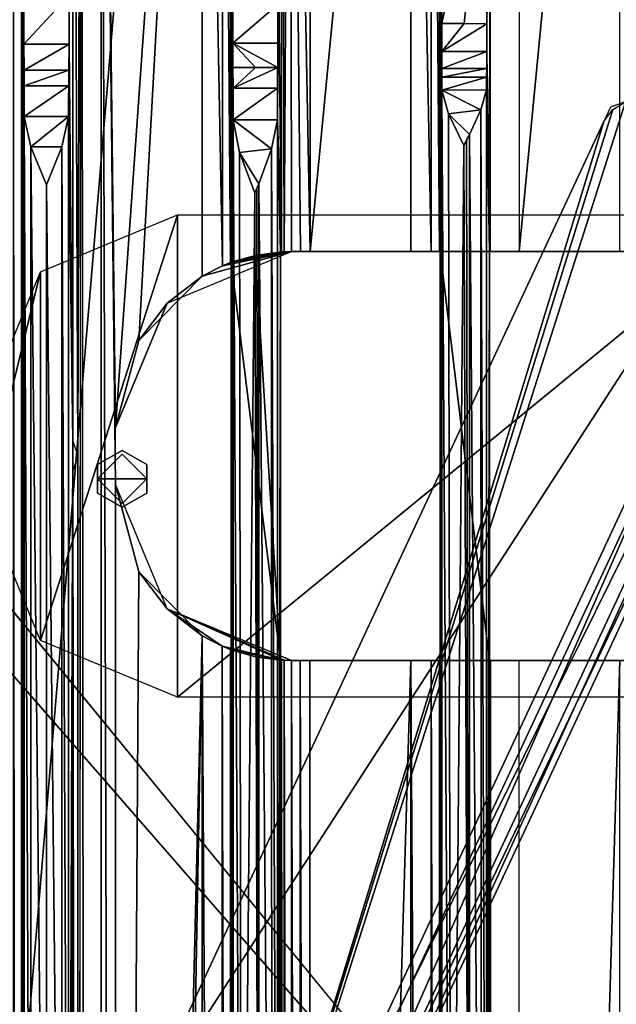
# Model space of a CAD drawing. Header units: millimetres. Extents: x -98 to 98, y -500 to 506.
# Tile 97 of 106: x 10 to 41, y 385 to 437. Entities that reach past the tile are written whole.
import ezdxf

# ---------------------------------------------------------------- set-up
doc = ezdxf.new("R2010")
doc.units = ezdxf.units.MM
doc.header["$LTSCALE"] = 65.185185
for name, color, linetype in [('10', 7, 'CONTINUOUS'), ('1004', 7, 'CONTINUOUS'), ('1012', 7, 'CONTINUOUS'), ('1013', 7, 'CONTINUOUS'), ('1044', 7, 'CONTINUOUS'), ('1045', 7, 'CONTINUOUS'), ('1046', 7, 'CONTINUOUS'), ('1053', 7, 'CONTINUOUS'), ('1054', 7, 'CONTINUOUS'), ('1055', 7, 'CONTINUOUS'), ('1096', 7, 'CONTINUOUS'), ('1097', 7, 'CONTINUOUS'), ('1098', 7, 'CONTINUOUS'), ('1099', 7, 'CONTINUOUS'), ('1100', 7, 'CONTINUOUS'), ('1101', 7, 'CONTINUOUS'), ('1102', 7, 'CONTINUOUS'), ('1104', 7, 'CONTINUOUS'), ('1106', 7, 'CONTINUOUS'), ('1107', 7, 'CONTINUOUS'), ('1111', 7, 'CONTINUOUS'), ('1112', 7, 'CONTINUOUS'), ('1151', 7, 'CONTINUOUS'), ('1238', 7, 'CONTINUOUS'), ('1241', 7, 'CONTINUOUS'), ('1242', 7, 'CONTINUOUS'), ('1458', 7, 'CONTINUOUS'), ('1468', 7, 'CONTINUOUS'), ('1469', 7, 'CONTINUOUS'), ('1470', 7, 'CONTINUOUS'), ('1471', 7, 'CONTINUOUS'), ('1472', 7, 'CONTINUOUS'), ('1711', 7, 'CONTINUOUS'), ('455', 7, 'CONTINUOUS'), ('456', 7, 'CONTINUOUS'), ('767', 7, 'CONTINUOUS'), ('768', 7, 'CONTINUOUS'), ('774', 7, 'CONTINUOUS'), ('775', 7, 'CONTINUOUS'), ('861', 7, 'CONTINUOUS'), ('862', 7, 'CONTINUOUS'), ('9', 7, 'CONTINUOUS'), ('945', 7, 'CONTINUOUS'), ('946', 7, 'CONTINUOUS'), ('947', 7, 'CONTINUOUS'), ('948', 7, 'CONTINUOUS'), ('951', 7, 'CONTINUOUS'), ('952', 7, 'CONTINUOUS'), ('992', 7, 'CONTINUOUS'), ('993', 7, 'CONTINUOUS')]:
    doc.layers.add(name, color=color, linetype=linetype)

msp = doc.modelspace()

# ---------------------------------------------------------------- linework, layer by layer
at = {"layer": '10', "color": 7, "linetype": 'CONTINUOUS'}
for points in [[(18.5, 484.5, -73), (-18.5, 484.5, -73), (-62.5, -484.5, -73), (18.5, 484.5, -73)], [(55.094, 434.525, -73), (18.5, 484.5, -73), (-62.5, -484.5, -73), (55.094, 434.525, -73)], [(62.5, 484.5, -73), (18.5, 484.5, -73), (55.094, 434.525, -73), (62.5, 484.5, -73)], [(55.094, 349.535, -73), (55.094, 434.525, -73), (-62.5, -484.5, -73), (55.094, 349.535, -73)]]:
    msp.add_3dface(points, dxfattribs=at)
at = {"layer": '1004', "color": 7, "linetype": 'CONTINUOUS'}
for points in [[(13.89, -479.8, -151.005), (14.644, 212.2, -151.005), (13.89, 479.7, -151.005), (13.89, -479.8, -151.005)], [(14.644, 415.2, -151.005), (13.89, 479.7, -151.005), (14.644, 412.2, -151.005), (14.644, 415.2, -151.005)], [(14.644, 412.2, -151.005), (13.89, 479.7, -151.005), (14.644, 215.2, -151.005), (14.644, 412.2, -151.005)], [(14.644, 215.2, -151.005), (13.89, 479.7, -151.005), (14.644, 212.2, -151.005), (14.644, 215.2, -151.005)], [(19.197, 479.7, -151.005), (13.89, 479.7, -151.005), (14.644, 415.2, -151.005), (19.197, 479.7, -151.005)], [(15.865, 419.791, -151.005), (19.197, 479.7, -151.005), (14.644, 415.2, -151.005), (15.865, 419.791, -151.005)], [(19.197, 423.177, -151.005), (19.197, 479.7, -151.005), (15.865, 419.791, -151.005), (19.197, 423.177, -151.005)], [(15.865, 407.609, -151.005), (14.644, 412.2, -151.005), (14.644, 215.2, -151.005), (15.865, 407.609, -151.005)], [(19.197, 404.223, -151.005), (15.865, 407.609, -151.005), (14.644, 215.2, -151.005), (19.197, 404.223, -151.005)], [(15.865, 219.791, -151.005), (19.197, 404.223, -151.005), (14.644, 215.2, -151.005), (15.865, 219.791, -151.005)], [(19.197, 223.177, -151.005), (19.197, 404.223, -151.005), (15.865, 219.791, -151.005), (19.197, 223.177, -151.005)]]:
    msp.add_3dface(points, dxfattribs=at)
at = {"layer": '1012', "color": 7, "linetype": 'CONTINUOUS'}
for points in [[(30.199, 402.935, -151.005), (24.87, 402.935, -151.005), (24.888, 224.465, -151.005), (30.199, 402.935, -151.005)], [(30.195, 224.465, -151.005), (30.199, 402.935, -151.005), (24.888, 224.465, -151.005), (30.195, 224.465, -151.005)]]:
    msp.add_3dface(points, dxfattribs=at)
at = {"layer": '1013', "color": 7, "linetype": 'CONTINUOUS'}
for points in [[(41.2, 402.935, -151.005), (35.886, 402.935, -151.005), (35.892, 224.465, -151.005), (41.2, 402.935, -151.005)], [(41.2, 402.935, -151.005), (35.892, 224.465, -151.005), (41.196, 224.465, -151.005), (41.2, 402.935, -151.005)]]:
    msp.add_3dface(points, dxfattribs=at)
at = {"layer": '1044', "color": 7, "linetype": 'CONTINUOUS'}
for points in [[(19.197, 479.7, -151.005), (19.197, 423.177, -151.005), (20.274, 423.722, -150.547), (19.197, 479.7, -151.005)], [(19.197, 479.7, -151.005), (20.274, 423.722, -150.547), (20.257, 479.7, -150.567), (19.197, 479.7, -151.005)], [(20.697, 423.89, -149.508), (20.697, 479.7, -149.508), (20.257, 479.7, -150.567), (20.697, 423.89, -149.508)], [(20.274, 423.722, -150.547), (20.697, 423.89, -149.508), (20.257, 479.7, -150.567), (20.274, 423.722, -150.547)]]:
    msp.add_3dface(points, dxfattribs=at)
at = {"layer": '1045', "color": 7, "linetype": 'CONTINUOUS'}
for points in [[(23.388, 479.7, -149.51), (23.388, 424.45, -149.51), (23.526, 424.457, -150.131), (23.388, 479.7, -149.51)], [(23.388, 479.7, -149.51), (23.526, 424.457, -150.131), (23.832, 479.7, -150.57), (23.388, 479.7, -149.51)], [(23.526, 424.457, -150.131), (23.909, 424.465, -150.644), (23.832, 479.7, -150.57), (23.526, 424.457, -150.131)], [(23.832, 479.7, -150.57), (23.909, 424.465, -150.644), (24.376, 424.465, -150.915), (23.832, 479.7, -150.57)], [(24.888, 479.7, -151.005), (23.832, 479.7, -150.57), (24.888, 424.465, -151.005), (24.888, 479.7, -151.005)], [(24.888, 424.465, -151.005), (23.832, 479.7, -150.57), (24.376, 424.465, -150.915), (24.888, 424.465, -151.005)]]:
    msp.add_3dface(points, dxfattribs=at)
at = {"layer": '1046', "color": 7, "linetype": 'CONTINUOUS'}
for points in [[(30.199, 479.7, -151.005), (30.195, 424.465, -151.005), (31.255, 424.465, -150.567), (30.199, 479.7, -151.005)], [(30.199, 479.7, -151.005), (31.255, 424.465, -150.567), (31.258, 479.7, -150.567), (30.199, 479.7, -151.005)], [(31.255, 424.465, -150.567), (31.699, 424.465, -149.508), (31.258, 479.7, -150.567), (31.255, 424.465, -150.567)], [(31.699, 424.465, -149.508), (31.699, 479.7, -149.508), (31.258, 479.7, -150.567), (31.699, 424.465, -149.508)]]:
    msp.add_3dface(points, dxfattribs=at)
at = {"layer": '1053', "color": 7, "linetype": 'CONTINUOUS'}
for points in [[(23.388, 402.95, -149.51), (23.388, 224.45, -149.51), (23.526, 224.457, -150.131), (23.388, 402.95, -149.51)], [(23.526, 402.943, -150.131), (23.388, 402.95, -149.51), (23.526, 224.457, -150.131), (23.526, 402.943, -150.131)], [(23.909, 224.465, -150.644), (23.909, 402.935, -150.641), (23.526, 402.943, -150.131), (23.909, 224.465, -150.644)], [(23.909, 224.465, -150.644), (23.526, 402.943, -150.131), (23.526, 224.457, -150.131), (23.909, 224.465, -150.644)], [(24.357, 402.935, -150.907), (23.909, 402.935, -150.641), (24.376, 224.465, -150.915), (24.357, 402.935, -150.907)], [(23.909, 402.935, -150.641), (23.909, 224.465, -150.644), (24.376, 224.465, -150.915), (23.909, 402.935, -150.641)], [(24.87, 402.935, -151.005), (24.357, 402.935, -150.907), (24.888, 224.465, -151.005), (24.87, 402.935, -151.005)], [(24.357, 402.935, -150.907), (24.376, 224.465, -150.915), (24.888, 224.465, -151.005), (24.357, 402.935, -150.907)]]:
    msp.add_3dface(points, dxfattribs=at)
at = {"layer": '1054', "color": 7, "linetype": 'CONTINUOUS'}
for points in [[(19.197, 404.223, -151.005), (19.197, 223.177, -151.005), (20.274, 223.722, -150.547), (19.197, 404.223, -151.005)], [(20.265, 403.682, -150.556), (19.197, 404.223, -151.005), (20.274, 223.722, -150.547), (20.265, 403.682, -150.556)], [(20.697, 223.89, -149.508), (20.697, 403.51, -149.508), (20.265, 403.682, -150.556), (20.697, 223.89, -149.508)], [(20.697, 223.89, -149.508), (20.265, 403.682, -150.556), (20.274, 223.722, -150.547), (20.697, 223.89, -149.508)]]:
    msp.add_3dface(points, dxfattribs=at)
at = {"layer": '1055', "color": 7, "linetype": 'CONTINUOUS'}
for points in [[(31.255, 224.465, -150.567), (30.199, 402.935, -151.005), (30.195, 224.465, -151.005), (31.255, 224.465, -150.567)], [(31.257, 402.935, -150.565), (30.199, 402.935, -151.005), (31.255, 224.465, -150.567), (31.257, 402.935, -150.565)], [(31.699, 224.465, -149.508), (31.257, 402.935, -150.565), (31.255, 224.465, -150.567), (31.699, 224.465, -149.508)], [(31.699, 224.465, -149.508), (31.699, 402.935, -149.508), (31.257, 402.935, -150.565), (31.699, 224.465, -149.508)]]:
    msp.add_3dface(points, dxfattribs=at)
at = {"layer": '1096', "color": 7, "linetype": 'CONTINUOUS'}
for points in [[(34.194, 447.7, -97.98), (31.821, 436.48, -97.98), (33.008, 436.476, -97.98), (34.194, 447.7, -97.98)], [(31.821, 436.48, -97.98), (34.194, 447.7, -97.98), (31.821, 447.7, -97.98), (31.821, 436.48, -97.98)], [(34.194, 436.462, -97.982), (34.194, 447.7, -97.98), (33.008, 436.476, -97.98), (34.194, 436.462, -97.982)]]:
    msp.add_3dface(points, dxfattribs=at)
at = {"layer": '1097', "color": 7, "linetype": 'CONTINUOUS'}
for points in [[(9.821, 435.388, -97.026), (12.198, 437.98, -97.98), (9.819, 437.98, -97.98), (9.821, 435.388, -97.026)], [(12.194, 435.388, -97.026), (12.198, 437.98, -97.98), (9.821, 435.388, -97.026), (12.194, 435.388, -97.026)], [(9.827, 434.032, -94.62), (12.194, 435.388, -97.026), (9.821, 435.388, -97.026), (9.827, 434.032, -94.62)], [(12.186, 434.032, -94.62), (12.194, 435.388, -97.026), (9.827, 434.032, -94.62), (12.186, 434.032, -94.62)]]:
    msp.add_3dface(points, dxfattribs=at)
at = {"layer": '1098', "color": 7, "linetype": 'CONTINUOUS'}
for points in [[(12.186, 434.032, -94.62), (9.827, 434.032, -94.62), (9.832, 433.199, -92.386), (12.186, 434.032, -94.62)], [(12.177, 433.198, -92.385), (12.186, 434.032, -94.62), (9.832, 433.199, -92.386), (12.177, 433.198, -92.385)], [(9.837, 431.578, -90.639), (12.177, 433.198, -92.385), (9.832, 433.199, -92.386), (9.837, 431.578, -90.639)], [(12.171, 431.576, -90.637), (12.177, 433.198, -92.385), (9.837, 431.578, -90.639), (12.171, 431.576, -90.637)], [(10.185, 429.984, -89.81), (12.171, 431.576, -90.637), (9.837, 431.578, -90.639), (10.185, 429.984, -89.81)], [(11.823, 429.987, -89.81), (12.171, 431.576, -90.637), (10.185, 429.984, -89.81), (11.823, 429.987, -89.81)], [(11.004, 427.984, -89.474), (11.823, 429.987, -89.81), (10.185, 429.984, -89.81), (11.004, 427.984, -89.474)]]:
    msp.add_3dface(points, dxfattribs=at)
at = {"layer": '1099', "color": 7, "linetype": 'CONTINUOUS'}
for points in [[(23.196, 437.48, -97.98), (20.82, 437.48, -97.98), (20.822, 435.448, -97.328), (23.196, 437.48, -97.98)], [(23.194, 435.449, -97.328), (23.196, 437.48, -97.98), (20.822, 435.448, -97.328), (23.194, 435.449, -97.328)], [(23.187, 434.171, -95.621), (23.194, 435.449, -97.328), (20.822, 435.448, -97.328), (23.187, 434.171, -95.621)], [(22.007, 434.17, -95.62), (23.187, 434.171, -95.621), (20.822, 435.448, -97.328), (22.007, 434.17, -95.62)], [(20.826, 434.171, -95.619), (22.007, 434.17, -95.62), (20.822, 435.448, -97.328), (20.826, 434.171, -95.619)]]:
    msp.add_3dface(points, dxfattribs=at)
at = {"layer": '1100', "color": 7, "linetype": 'CONTINUOUS'}
for points in [[(22.007, 434.17, -95.62), (20.826, 434.171, -95.619), (20.831, 433.081, -93.606), (22.007, 434.17, -95.62)], [(23.18, 433.075, -93.604), (23.187, 434.171, -95.621), (20.831, 433.081, -93.606), (23.18, 433.075, -93.604)], [(23.187, 434.171, -95.621), (22.007, 434.17, -95.62), (20.831, 433.081, -93.606), (23.187, 434.171, -95.621)], [(20.834, 431.4, -92.052), (23.18, 433.075, -93.604), (20.831, 433.081, -93.606), (20.834, 431.4, -92.052)], [(23.174, 431.412, -92.069), (23.18, 433.075, -93.604), (20.834, 431.4, -92.052), (23.174, 431.412, -92.069)], [(22.857, 429.886, -91.305), (23.174, 431.412, -92.069), (20.834, 431.4, -92.052), (22.857, 429.886, -91.305)], [(21.176, 429.695, -91.237), (22.857, 429.886, -91.305), (20.834, 431.4, -92.052), (21.176, 429.695, -91.237)], [(22.182, 428.041, -90.922), (22.857, 429.886, -91.305), (21.176, 429.695, -91.237), (22.182, 428.041, -90.922)], [(21.987, 427.558, -90.905), (22.182, 428.041, -90.922), (21.176, 429.695, -91.237), (21.987, 427.558, -90.905)], [(22.085, 427.8, -90.909), (22.182, 428.041, -90.922), (21.987, 427.558, -90.905), (22.085, 427.8, -90.909)]]:
    msp.add_3dface(points, dxfattribs=at)
at = {"layer": '1101', "color": 7, "linetype": 'CONTINUOUS'}
for points in [[(33.008, 436.476, -97.98), (31.821, 436.48, -97.98), (31.823, 435.013, -97.503), (33.008, 436.476, -97.98)], [(34.194, 436.462, -97.982), (33.008, 436.476, -97.98), (31.823, 435.013, -97.503), (34.194, 436.462, -97.982)], [(34.193, 435.006, -97.504), (34.194, 436.462, -97.982), (31.823, 435.013, -97.503), (34.193, 435.006, -97.504)], [(31.825, 434.104, -96.256), (34.193, 435.006, -97.504), (31.823, 435.013, -97.503), (31.825, 434.104, -96.256)], [(34.188, 434.112, -96.276), (34.193, 435.006, -97.504), (31.825, 434.104, -96.256), (34.188, 434.112, -96.276)]]:
    msp.add_3dface(points, dxfattribs=at)
at = {"layer": '1102', "color": 7, "linetype": 'CONTINUOUS'}
for points in [[(34.188, 434.112, -96.276), (31.825, 434.104, -96.256), (31.828, 433.649, -95.294), (34.188, 434.112, -96.276)], [(34.184, 433.651, -95.302), (34.188, 434.112, -96.276), (31.828, 433.649, -95.294), (34.184, 433.651, -95.302)], [(34.184, 433.651, -95.302), (31.828, 433.649, -95.294), (31.83, 432.97, -94.475), (34.184, 433.651, -95.302)], [(34.181, 432.983, -94.496), (34.184, 433.651, -95.302), (31.83, 432.97, -94.475), (34.181, 432.983, -94.496)], [(34.181, 432.983, -94.496), (31.83, 432.97, -94.475), (33.884, 431.942, -93.768), (34.181, 432.983, -94.496)], [(33.884, 431.942, -93.768), (31.83, 432.97, -94.475), (32.169, 431.718, -93.662), (33.884, 431.942, -93.768)], [(33.276, 430.631, -93.367), (33.884, 431.942, -93.768), (32.169, 431.718, -93.662), (33.276, 430.631, -93.367)], [(32.982, 430.062, -93.328), (33.276, 430.631, -93.367), (32.169, 431.718, -93.662), (32.982, 430.062, -93.328)], [(33.131, 430.348, -93.338), (33.276, 430.631, -93.367), (32.982, 430.062, -93.328), (33.131, 430.348, -93.338)]]:
    msp.add_3dface(points, dxfattribs=at)
at = {"layer": '1104', "color": 7, "linetype": 'CONTINUOUS'}
for points in [[(12.39, 414.477, -149.491), (12.39, 479.7, -149.51), (12.194, 435.388, -97.026), (12.39, 414.477, -149.491)], [(12.194, 435.388, -97.026), (12.39, 479.7, -149.51), (12.198, 437.98, -97.98), (12.194, 435.388, -97.026)], [(12.39, 414.477, -149.491), (12.194, 435.388, -97.026), (12.171, 431.576, -90.637), (12.39, 414.477, -149.491)], [(12.194, 435.388, -97.026), (12.186, 434.032, -94.62), (12.171, 431.576, -90.637), (12.194, 435.388, -97.026)], [(12.171, 431.576, -90.637), (12.186, 434.032, -94.62), (12.177, 433.198, -92.385), (12.171, 431.576, -90.637)], [(12.171, 349.95, -90.637), (12.39, 414.477, -149.491), (12.171, 431.576, -90.637), (12.171, 349.95, -90.637)], [(12.39, 412.923, -149.491), (12.39, 414.477, -149.491), (12.171, 349.95, -90.637), (12.39, 412.923, -149.491)], [(12.314, 349.95, -128.98), (12.39, 412.923, -149.491), (12.171, 349.95, -90.637), (12.314, 349.95, -128.98)], [(12.39, 214.477, -149.491), (12.39, 412.923, -149.491), (12.314, 249.95, -128.98), (12.39, 214.477, -149.491)], [(12.314, 249.95, -128.98), (12.39, 412.923, -149.491), (12.314, 349.95, -128.98), (12.314, 249.95, -128.98)]]:
    msp.add_3dface(points, dxfattribs=at)
at = {"layer": '1106', "color": 7, "linetype": 'CONTINUOUS'}
for points in [[(12.39, 414.477, -149.491), (12.659, 413.713, -150.362), (12.39, 479.7, -149.51), (12.39, 414.477, -149.491)], [(12.39, 479.7, -149.51), (12.659, 413.713, -150.362), (12.834, 479.7, -150.57), (12.39, 479.7, -149.51)], [(12.834, 479.7, -150.57), (12.659, 213.713, -150.362), (13.89, -479.8, -151.005), (12.834, 479.7, -150.57)], [(12.659, 413.713, -150.362), (12.659, 213.713, -150.362), (12.834, 479.7, -150.57), (12.659, 413.713, -150.362)], [(13.89, -479.8, -151.005), (13.89, 479.7, -151.005), (12.834, 479.7, -150.57), (13.89, -479.8, -151.005)], [(12.659, 413.713, -150.362), (12.39, 412.923, -149.491), (12.659, 213.713, -150.362), (12.659, 413.713, -150.362)], [(12.659, 213.713, -150.362), (12.39, 412.923, -149.491), (12.39, 214.477, -149.491), (12.659, 213.713, -150.362)]]:
    msp.add_3dface(points, dxfattribs=at)
at = {"layer": '1107', "color": 7, "linetype": 'CONTINUOUS'}
for points in [[(9.696, -479.8, -149.508), (9.745, 349.95, -128.98), (9.696, 479.7, -149.508), (9.696, -479.8, -149.508)], [(9.696, 479.7, -149.508), (9.745, 349.95, -128.98), (9.8, 479.7, -105.98), (9.696, 479.7, -149.508)], [(9.8, 479.7, -105.98), (9.745, 349.95, -128.98), (9.8, 447.7, -105.98), (9.8, 479.7, -105.98)], [(9.745, 349.95, -128.98), (9.819, 437.98, -97.98), (9.819, 447.7, -97.98), (9.745, 349.95, -128.98)], [(9.8, 447.7, -105.98), (9.745, 349.95, -128.98), (9.819, 447.7, -97.98), (9.8, 447.7, -105.98)], [(9.821, 435.388, -97.026), (9.819, 437.98, -97.98), (9.745, 349.95, -128.98), (9.821, 435.388, -97.026)], [(9.827, 434.032, -94.62), (9.821, 435.388, -97.026), (9.745, 349.95, -128.98), (9.827, 434.032, -94.62)], [(9.832, 433.199, -92.386), (9.827, 434.032, -94.62), (9.745, 349.95, -128.98), (9.832, 433.199, -92.386)], [(9.837, 431.578, -90.639), (9.832, 433.199, -92.386), (9.745, 349.95, -128.98), (9.837, 431.578, -90.639)], [(9.837, 349.95, -90.639), (9.837, 431.578, -90.639), (9.745, 349.95, -128.98), (9.837, 349.95, -90.639)]]:
    msp.add_3dface(points, dxfattribs=at)
at = {"layer": '1111', "color": 7, "linetype": 'CONTINUOUS'}
for points in [[(10.185, 429.984, -89.81), (9.837, 431.578, -90.639), (10.185, 349.95, -89.813), (10.185, 429.984, -89.81)], [(9.837, 431.578, -90.639), (9.837, 349.95, -90.639), (10.185, 349.95, -89.813), (9.837, 431.578, -90.639)], [(12.171, 349.95, -90.637), (12.171, 431.576, -90.637), (11.823, 429.987, -89.81), (12.171, 349.95, -90.637)], [(11.004, 427.984, -89.474), (10.185, 429.984, -89.81), (11.003, 349.95, -89.475), (11.004, 427.984, -89.474)], [(11.003, 349.95, -89.475), (10.185, 429.984, -89.81), (10.185, 349.95, -89.813), (11.003, 349.95, -89.475)], [(11.823, 429.987, -89.81), (11.004, 427.984, -89.474), (11.821, 349.95, -89.811), (11.823, 429.987, -89.81)], [(12.171, 349.95, -90.637), (11.823, 429.987, -89.81), (11.821, 349.95, -89.811), (12.171, 349.95, -90.637)], [(11.821, 349.95, -89.811), (11.004, 427.984, -89.474), (11.003, 349.95, -89.475), (11.821, 349.95, -89.811)]]:
    msp.add_3dface(points, dxfattribs=at)
at = {"layer": '1112', "color": 7, "linetype": 'CONTINUOUS'}
for points in [[(9.254, -479.8, -150.568), (9.696, -479.8, -149.508), (9.256, 479.7, -150.567), (9.254, -479.8, -150.568)], [(9.696, -479.8, -149.508), (9.696, 479.7, -149.508), (9.256, 479.7, -150.567), (9.696, -479.8, -149.508)]]:
    msp.add_3dface(points, dxfattribs=at)
at = {"layer": '1151', "color": 7, "linetype": 'CONTINUOUS'}
for points in [[(-58.35, -495.8, -334.63), (-58.35, 498.1, -334.63), (58.35, -495.8, -334.63), (-58.35, -495.8, -334.63)], [(58.35, -495.8, -334.63), (-58.35, 498.1, -334.63), (53.75, 484, -334.63), (58.35, -495.8, -334.63)]]:
    msp.add_3dface(points, dxfattribs=at)
at = {"layer": '1238', "color": 7, "linetype": 'CONTINUOUS'}
for points in [[(16.3, 412.505, -65), (15, 413.8, -65), (13.7, 412.495, -65), (16.3, 412.505, -65)], [(15, 411.2, -65), (16.3, 412.505, -65), (13.7, 412.495, -65), (15, 411.2, -65)]]:
    msp.add_3dface(points, dxfattribs=at)
at = {"layer": '1241', "color": 7, "linetype": 'CONTINUOUS'}
for points in [[(15, 414, -65.2), (16.299, 413.25, -65.2), (15, 414, -73), (15, 414, -65.2)], [(15, 414, -73), (16.299, 413.25, -65.2), (16.299, 413.25, -73), (15, 414, -73)], [(16.299, 413.25, -65.2), (16.299, 411.75, -65.2), (16.299, 413.25, -73), (16.299, 413.25, -65.2)], [(16.299, 413.25, -73), (16.299, 411.75, -65.2), (16.299, 411.75, -73), (16.299, 413.25, -73)], [(16.299, 411.75, -65.2), (15, 411, -65.2), (16.299, 411.75, -73), (16.299, 411.75, -65.2)], [(16.299, 411.75, -73), (15, 411, -65.2), (15, 411, -73), (16.299, 411.75, -73)]]:
    msp.add_3dface(points, dxfattribs=at)
at = {"layer": '1242', "color": 7, "linetype": 'CONTINUOUS'}
for points in [[(15, 414, -65.2), (15, 414, -73), (13.701, 413.25, -73), (15, 414, -65.2)], [(13.701, 413.25, -65.2), (15, 414, -65.2), (13.701, 413.25, -73), (13.701, 413.25, -65.2)], [(13.701, 411.75, -65.2), (13.701, 413.25, -65.2), (13.701, 411.75, -73), (13.701, 411.75, -65.2)], [(13.701, 411.75, -73), (13.701, 413.25, -65.2), (13.701, 413.25, -73), (13.701, 411.75, -73)], [(15, 411, -73), (15, 411, -65.2), (13.701, 411.75, -65.2), (15, 411, -73)], [(15, 411, -73), (13.701, 411.75, -65.2), (13.701, 411.75, -73), (15, 411, -73)]]:
    msp.add_3dface(points, dxfattribs=at)
at = {"layer": '1458', "color": 7, "linetype": 'CONTINUOUS'}
for points in [[(53.79, 436.461, -2.5), (53.79, 436.461, -4.5), (20.826, 365.769, -70.5), (53.79, 436.461, -2.5)], [(20.826, 365.769, -70.5), (53.79, 436.461, -4.5), (53.79, 436.461, -70.5), (20.826, 365.769, -70.5)], [(20.826, 365.769, -2.5), (53.79, 436.461, -2.5), (20.826, 365.769, -70.5), (20.826, 365.769, -2.5)]]:
    msp.add_3dface(points, dxfattribs=at)
at = {"layer": '1468', "color": 7, "linetype": 'CONTINUOUS'}
for points in [[(55.603, 435.616, -70.5), (55.603, 435.616, -4.5), (22.639, 364.924, -2.5), (55.603, 435.616, -70.5)], [(22.639, 364.924, -2.5), (55.603, 435.616, -4.5), (55.603, 435.616, -2.5), (22.639, 364.924, -2.5)], [(22.639, 364.924, -70.5), (55.603, 435.616, -70.5), (22.639, 364.924, -2.5), (22.639, 364.924, -70.5)]]:
    msp.add_3dface(points, dxfattribs=at)
at = {"layer": '1469', "color": 7, "linetype": 'CONTINUOUS'}
for points in [[(20.373, 365.981), (21.975, 365.234, -0.732), (53.337, 436.673), (20.373, 365.981)], [(53.337, 436.673), (21.975, 365.234, -0.732), (54.939, 435.926, -0.732), (53.337, 436.673)], [(21.975, 365.234, -0.732), (22.639, 364.924, -2.5), (54.939, 435.926, -0.732), (21.975, 365.234, -0.732)], [(22.639, 364.924, -2.5), (55.603, 435.616, -2.5), (54.939, 435.926, -0.732), (22.639, 364.924, -2.5)]]:
    msp.add_3dface(points, dxfattribs=at)
at = {"layer": '1470', "color": 7, "linetype": 'CONTINUOUS'}
for points in [[(20.373, 365.981, -73), (53.337, 436.673, -73), (54.939, 435.926, -72.268), (20.373, 365.981, -73)], [(21.975, 365.234, -72.268), (20.373, 365.981, -73), (54.939, 435.926, -72.268), (21.975, 365.234, -72.268)], [(55.603, 435.616, -70.5), (21.975, 365.234, -72.268), (54.939, 435.926, -72.268), (55.603, 435.616, -70.5)], [(55.603, 435.616, -70.5), (22.639, 364.924, -70.5), (21.975, 365.234, -72.268), (55.603, 435.616, -70.5)]]:
    msp.add_3dface(points, dxfattribs=at)
at = {"layer": '1471', "color": 7, "linetype": 'CONTINUOUS'}
for points in [[(53.337, 436.673, -71), (40.712, 432.078, -71), (15.778, 378.605, -71), (53.337, 436.673, -71)], [(20.373, 365.981, -71), (53.337, 436.673, -71), (15.778, 378.605, -71), (20.373, 365.981, -71)]]:
    msp.add_3dface(points, dxfattribs=at)
at = {"layer": '1472', "color": 7, "linetype": 'CONTINUOUS'}
for points in [[(53.337, 436.673, -2), (20.373, 365.981, -2), (41.491, 432.361, -2), (53.337, 436.673, -2)], [(41.491, 432.361, -2), (20.373, 365.981, -2), (40.824, 431.956, -2), (41.491, 432.361, -2)], [(40.824, 431.956, -2), (20.373, 365.981, -2), (40.362, 431.327, -2), (40.824, 431.956, -2)], [(20.373, 365.981, -2), (15.778, 378.605, -2), (40.362, 431.327, -2), (20.373, 365.981, -2)]]:
    msp.add_3dface(points, dxfattribs=at)
at = {"layer": '1711', "color": 7, "linetype": 'CONTINUOUS'}
for points in [[(17.909, 401, -153.98), (10.698, 403.989, -153.98), (17.909, 426.4, -153.98), (17.909, 401, -153.98)], [(17.909, 426.4, -153.98), (10.698, 403.989, -153.98), (10.698, 423.411, -153.98), (17.909, 426.4, -153.98)], [(48.909, 401, -153.98), (17.909, 401, -153.98), (48.909, 426.4, -153.98), (48.909, 401, -153.98)], [(48.909, 426.4, -153.98), (17.909, 401, -153.98), (17.909, 426.4, -153.98), (48.909, 426.4, -153.98)], [(10.698, 403.989, -153.98), (7.709, 411.2, -153.98), (10.698, 423.411, -153.98), (10.698, 403.989, -153.98)], [(10.698, 423.411, -153.98), (7.709, 411.2, -153.98), (7.709, 416.2, -153.98), (10.698, 423.411, -153.98)]]:
    msp.add_3dface(points, dxfattribs=at)
at = {"layer": '455', "color": 7, "linetype": 'CONTINUOUS'}
for points in [[(-65, -496.2), (-65, 496.2), (55.094, -434.525), (-65, -496.2)], [(55.094, -434.525), (-65, 496.2), (55.094, -349.535), (55.094, -434.525)], [(55.094, -349.535), (-65, 496.2), (65, -345), (55.094, -349.535)], [(65, -345), (-65, 496.2), (55.094, 349.535), (65, -345)], [(55.094, 349.535), (-65, 496.2), (55.094, 434.525), (55.094, 349.535)], [(55.094, 434.525), (-65, 496.2), (65, 439.06), (55.094, 434.525)]]:
    msp.add_3dface(points, dxfattribs=at)
at = {"layer": '456', "color": 7, "linetype": 'CONTINUOUS'}
for points in [[(-65, 496.2, 2), (-65, -496.2, 2), (55.094, 434.525, 2), (-65, 496.2, 2)], [(65, 496.2, 2), (-65, 496.2, 2), (55.094, 434.525, 2), (65, 496.2, 2)], [(55.094, 434.525, 2), (-65, -496.2, 2), (55.094, 349.535, 2), (55.094, 434.525, 2)]]:
    msp.add_3dface(points, dxfattribs=at)
at = {"layer": '767', "color": 7, "linetype": 'CONTINUOUS'}
for points in [[(31.699, 479.7, -149.508), (31.699, 424.465, -149.508), (31.802, 479.7, -105.98), (31.699, 479.7, -149.508)], [(31.802, 479.7, -105.98), (31.699, 424.465, -149.508), (31.802, 447.7, -105.98), (31.802, 479.7, -105.98)], [(31.699, 424.465, -149.508), (31.821, 436.48, -97.98), (31.821, 447.7, -97.98), (31.699, 424.465, -149.508)], [(31.802, 447.7, -105.98), (31.699, 424.465, -149.508), (31.821, 447.7, -97.98), (31.802, 447.7, -105.98)], [(31.823, 435.013, -97.503), (31.821, 436.48, -97.98), (31.699, 424.465, -149.508), (31.823, 435.013, -97.503)], [(31.825, 434.104, -96.256), (31.823, 435.013, -97.503), (31.699, 424.465, -149.508), (31.825, 434.104, -96.256)], [(31.828, 433.649, -95.294), (31.825, 434.104, -96.256), (31.699, 424.465, -149.508), (31.828, 433.649, -95.294)], [(31.83, 432.97, -94.475), (31.828, 433.649, -95.294), (31.699, 424.465, -149.508), (31.83, 432.97, -94.475)], [(31.736, 424.465, -133.98), (31.83, 432.97, -94.475), (31.699, 424.465, -149.508), (31.736, 424.465, -133.98)], [(31.747, 349.95, -128.98), (31.83, 432.97, -94.475), (31.736, 402.935, -133.98), (31.747, 349.95, -128.98)], [(31.736, 402.935, -133.98), (31.83, 432.97, -94.475), (31.736, 424.465, -133.98), (31.736, 402.935, -133.98)], [(31.83, 349.95, -94.475), (31.83, 432.97, -94.475), (31.747, 349.95, -128.98), (31.83, 349.95, -94.475)], [(31.699, 224.465, -149.508), (31.747, 349.95, -128.98), (31.736, 402.935, -133.98), (31.699, 224.465, -149.508)], [(31.699, 402.935, -149.508), (31.699, 224.465, -149.508), (31.736, 402.935, -133.98), (31.699, 402.935, -149.508)]]:
    msp.add_3dface(points, dxfattribs=at)
at = {"layer": '768', "color": 7, "linetype": 'CONTINUOUS'}
for points in [[(20.697, 479.7, -149.508), (20.697, 423.89, -149.508), (20.801, 479.7, -105.98), (20.697, 479.7, -149.508)], [(20.801, 479.7, -105.98), (20.697, 423.89, -149.508), (20.801, 439.7, -105.98), (20.801, 479.7, -105.98)], [(20.801, 439.7, -105.98), (20.697, 423.89, -149.508), (20.82, 439.7, -97.98), (20.801, 439.7, -105.98)], [(20.82, 439.7, -97.98), (20.697, 423.89, -149.508), (20.82, 437.48, -97.98), (20.82, 439.7, -97.98)], [(20.82, 437.48, -97.98), (20.697, 423.89, -149.508), (20.822, 435.448, -97.328), (20.82, 437.48, -97.98)], [(20.697, 423.89, -149.508), (20.826, 434.171, -95.619), (20.822, 435.448, -97.328), (20.697, 423.89, -149.508)], [(20.831, 433.081, -93.606), (20.826, 434.171, -95.619), (20.697, 423.89, -149.508), (20.831, 433.081, -93.606)], [(20.834, 431.4, -92.052), (20.831, 433.081, -93.606), (20.697, 423.89, -149.508), (20.834, 431.4, -92.052)], [(20.734, 423.904, -133.98), (20.834, 431.4, -92.052), (20.697, 423.89, -149.508), (20.734, 423.904, -133.98)], [(20.746, 349.95, -128.98), (20.834, 431.4, -92.052), (20.734, 403.496, -133.98), (20.746, 349.95, -128.98)], [(20.734, 403.496, -133.98), (20.834, 431.4, -92.052), (20.734, 423.904, -133.98), (20.734, 403.496, -133.98)], [(20.834, 349.95, -92.052), (20.834, 431.4, -92.052), (20.746, 349.95, -128.98), (20.834, 349.95, -92.052)], [(20.697, 403.51, -149.508), (20.697, 223.89, -149.508), (20.734, 403.496, -133.98), (20.697, 403.51, -149.508)], [(20.697, 223.89, -149.508), (20.746, 349.95, -128.98), (20.734, 403.496, -133.98), (20.697, 223.89, -149.508)]]:
    msp.add_3dface(points, dxfattribs=at)
at = {"layer": '774', "color": 7, "linetype": 'CONTINUOUS'}
for points in [[(34.194, 436.462, -97.982), (34.193, 435.006, -97.504), (34.386, 479.7, -149.51), (34.194, 436.462, -97.982)], [(34.386, 479.7, -149.51), (34.193, 435.006, -97.504), (34.328, 424.465, -133.98), (34.386, 479.7, -149.51)], [(34.224, 447.7, -105.98), (34.194, 436.462, -97.982), (34.386, 479.7, -149.51), (34.224, 447.7, -105.98)], [(34.386, 424.465, -149.51), (34.386, 479.7, -149.51), (34.328, 424.465, -133.98), (34.386, 424.465, -149.51)], [(34.194, 447.7, -97.98), (34.194, 436.462, -97.982), (34.224, 447.7, -105.98), (34.194, 447.7, -97.98)], [(34.193, 435.006, -97.504), (34.188, 434.112, -96.276), (34.328, 424.465, -133.98), (34.193, 435.006, -97.504)], [(34.328, 424.465, -133.98), (34.188, 434.112, -96.276), (34.181, 432.983, -94.496), (34.328, 424.465, -133.98)], [(34.181, 432.983, -94.496), (34.188, 434.112, -96.276), (34.184, 433.651, -95.302), (34.181, 432.983, -94.496)], [(34.181, 349.95, -94.482), (34.328, 424.465, -133.98), (34.181, 432.983, -94.496), (34.181, 349.95, -94.482)], [(34.328, 402.935, -133.98), (34.328, 424.465, -133.98), (34.181, 349.95, -94.482), (34.328, 402.935, -133.98)], [(34.386, 402.935, -149.51), (34.328, 402.935, -133.98), (34.181, 349.95, -94.482), (34.386, 402.935, -149.51)], [(34.31, 349.95, -128.98), (34.386, 402.935, -149.51), (34.181, 349.95, -94.482), (34.31, 349.95, -128.98)], [(34.328, 224.465, -133.98), (34.386, 402.935, -149.51), (34.31, 249.95, -128.98), (34.328, 224.465, -133.98)], [(34.31, 249.95, -128.98), (34.386, 402.935, -149.51), (34.31, 349.95, -128.98), (34.31, 249.95, -128.98)], [(34.386, 224.465, -149.51), (34.386, 402.935, -149.51), (34.328, 224.465, -133.98), (34.386, 224.465, -149.51)]]:
    msp.add_3dface(points, dxfattribs=at)
at = {"layer": '775', "color": 7, "linetype": 'CONTINUOUS'}
for points in [[(23.388, 479.7, -149.51), (23.226, 439.7, -105.98), (23.388, 424.45, -149.51), (23.388, 479.7, -149.51)], [(23.388, 424.45, -149.51), (23.226, 439.7, -105.98), (23.174, 431.412, -92.069), (23.388, 424.45, -149.51)], [(23.174, 431.412, -92.069), (23.226, 439.7, -105.98), (23.18, 433.075, -93.604), (23.174, 431.412, -92.069)], [(23.226, 439.7, -105.98), (23.187, 434.171, -95.621), (23.18, 433.075, -93.604), (23.226, 439.7, -105.98)], [(23.194, 435.449, -97.328), (23.187, 434.171, -95.621), (23.226, 439.7, -105.98), (23.194, 435.449, -97.328)], [(23.196, 437.48, -97.98), (23.194, 435.449, -97.328), (23.226, 439.7, -105.98), (23.196, 437.48, -97.98)], [(23.33, 424.447, -133.98), (23.388, 424.45, -149.51), (23.174, 431.412, -92.069), (23.33, 424.447, -133.98)], [(23.174, 349.95, -92.055), (23.33, 424.447, -133.98), (23.174, 431.412, -92.069), (23.174, 349.95, -92.055)], [(23.33, 402.953, -133.98), (23.33, 424.447, -133.98), (23.174, 349.95, -92.055), (23.33, 402.953, -133.98)], [(23.388, 402.95, -149.51), (23.33, 402.953, -133.98), (23.174, 349.95, -92.055), (23.388, 402.95, -149.51)], [(23.312, 349.95, -128.98), (23.388, 402.95, -149.51), (23.174, 349.95, -92.055), (23.312, 349.95, -128.98)], [(23.388, 224.45, -149.51), (23.388, 402.95, -149.51), (23.312, 249.95, -128.98), (23.388, 224.45, -149.51)], [(23.312, 249.95, -128.98), (23.388, 402.95, -149.51), (23.312, 349.95, -128.98), (23.312, 249.95, -128.98)]]:
    msp.add_3dface(points, dxfattribs=at)
at = {"layer": '861', "color": 7, "linetype": 'CONTINUOUS'}
for points in [[(21.176, 429.695, -91.237), (20.834, 431.4, -92.052), (21.27, 349.95, -91.155), (21.176, 429.695, -91.237)], [(20.834, 431.4, -92.052), (20.834, 349.95, -92.052), (21.27, 349.95, -91.155), (20.834, 431.4, -92.052)], [(23.174, 349.95, -92.055), (23.174, 431.412, -92.069), (22.857, 429.886, -91.305), (23.174, 349.95, -92.055)], [(21.987, 427.558, -90.905), (21.176, 429.695, -91.237), (21.27, 349.95, -91.155), (21.987, 427.558, -90.905)], [(22.857, 429.886, -91.305), (22.182, 428.041, -90.922), (22.869, 349.95, -91.326), (22.857, 429.886, -91.305)], [(23.174, 349.95, -92.055), (22.857, 429.886, -91.305), (22.869, 349.95, -91.326), (23.174, 349.95, -92.055)], [(22.182, 428.041, -90.922), (22.085, 427.8, -90.909), (22.182, 349.95, -90.921), (22.182, 428.041, -90.922)], [(22.869, 349.95, -91.326), (22.182, 428.041, -90.922), (22.182, 349.95, -90.921), (22.869, 349.95, -91.326)], [(22.182, 349.95, -90.921), (21.987, 427.558, -90.905), (21.27, 349.95, -91.155), (22.182, 349.95, -90.921)], [(22.085, 427.8, -90.909), (21.987, 427.558, -90.905), (22.182, 349.95, -90.921), (22.085, 427.8, -90.909)]]:
    msp.add_3dface(points, dxfattribs=at)
at = {"layer": '862', "color": 7, "linetype": 'CONTINUOUS'}
for points in [[(31.83, 432.97, -94.475), (31.83, 349.95, -94.475), (32.307, 349.95, -93.546), (31.83, 432.97, -94.475)], [(32.169, 431.718, -93.662), (31.83, 432.97, -94.475), (32.307, 349.95, -93.546), (32.169, 431.718, -93.662)], [(34.181, 349.95, -94.482), (34.181, 432.983, -94.496), (33.884, 431.942, -93.768), (34.181, 349.95, -94.482)], [(32.982, 430.062, -93.328), (32.169, 431.718, -93.662), (32.307, 349.95, -93.546), (32.982, 430.062, -93.328)], [(33.884, 431.942, -93.768), (33.276, 430.631, -93.367), (33.906, 349.95, -93.801), (33.884, 431.942, -93.768)], [(34.181, 349.95, -94.482), (33.884, 431.942, -93.768), (33.906, 349.95, -93.801), (34.181, 349.95, -94.482)], [(33.276, 430.631, -93.367), (33.131, 430.348, -93.338), (33.277, 349.95, -93.365), (33.276, 430.631, -93.367)], [(33.906, 349.95, -93.801), (33.276, 430.631, -93.367), (33.277, 349.95, -93.365), (33.906, 349.95, -93.801)], [(33.277, 349.95, -93.365), (32.982, 430.062, -93.328), (32.307, 349.95, -93.546), (33.277, 349.95, -93.365)], [(33.131, 430.348, -93.338), (32.982, 430.062, -93.328), (33.277, 349.95, -93.365), (33.131, 430.348, -93.338)]]:
    msp.add_3dface(points, dxfattribs=at)
at = {"layer": '9', "color": 7, "linetype": 'CONTINUOUS'}
for points in [[(8, -481, -75), (-62.5, 484.5, -75), (20, -481, -75), (8, -481, -75)], [(20, -481, -75), (-62.5, 484.5, -75), (55.094, -434.525, -75), (20, -481, -75)], [(55.094, -434.525, -75), (-62.5, 484.5, -75), (55.094, -349.535, -75), (55.094, -434.525, -75)], [(55.094, -349.535, -75), (-62.5, 484.5, -75), (62.5, -346.145, -75), (55.094, -349.535, -75)], [(62.5, -346.145, -75), (-62.5, 484.5, -75), (28.241, -37.691, -75), (62.5, -346.145, -75)], [(28.241, -37.691, -75), (-62.5, 484.5, -75), (28.241, 37.725, -75), (28.241, -37.691, -75)], [(28.241, 37.725, -75), (-62.5, 484.5, -75), (28.394, 38.257, -75), (28.241, 37.725, -75)], [(28.394, 38.257, -75), (-62.5, 484.5, -75), (28.828, 38.636, -75), (28.394, 38.257, -75)], [(28.828, 38.636, -75), (-62.5, 484.5, -75), (62.5, 55.285, -75), (28.828, 38.636, -75)], [(62.5, 55.285, -75), (-62.5, 484.5, -75), (55.094, 349.535, -75), (62.5, 55.285, -75)], [(55.094, 349.535, -75), (-62.5, 484.5, -75), (55.094, 434.525, -75), (55.094, 349.535, -75)], [(55.094, 434.525, -75), (-62.5, 484.5, -75), (62.5, 437.915, -75), (55.094, 434.525, -75)]]:
    msp.add_3dface(points, dxfattribs=at)
at = {"layer": '945', "color": 7, "linetype": 'CONTINUOUS'}
for points in [[(23.33, 402.953, -133.98), (20.734, 423.904, -133.98), (22.013, 424.269, -133.98), (23.33, 402.953, -133.98)], [(23.33, 424.447, -133.98), (23.33, 402.953, -133.98), (22.013, 424.269, -133.98), (23.33, 424.447, -133.98)], [(23.33, 402.953, -133.98), (20.734, 403.496, -133.98), (20.734, 423.904, -133.98), (23.33, 402.953, -133.98)], [(20.734, 403.496, -133.98), (23.33, 402.953, -133.98), (22.013, 403.131, -133.98), (20.734, 403.496, -133.98)]]:
    msp.add_3dface(points, dxfattribs=at)
at = {"layer": '946', "color": 7, "linetype": 'CONTINUOUS'}
for points in [[(34.328, 424.465, -133.98), (34.328, 402.935, -133.98), (31.736, 424.465, -133.98), (34.328, 424.465, -133.98)], [(34.328, 402.935, -133.98), (31.736, 402.935, -133.98), (31.736, 424.465, -133.98), (34.328, 402.935, -133.98)]]:
    msp.add_3dface(points, dxfattribs=at)
at = {"layer": '947', "color": 7, "linetype": 'CONTINUOUS'}
for points in [[(23.909, 424.465, -153.98), (19.197, 423.177, -151.005), (17.358, 421.751, -153.98), (23.909, 424.465, -153.98)], [(19.197, 423.177, -151.005), (23.909, 424.465, -153.98), (20.274, 423.722, -150.547), (19.197, 423.177, -151.005)], [(23.909, 424.465, -153.98), (20.697, 423.89, -149.508), (20.274, 423.722, -150.547), (23.909, 424.465, -153.98)], [(20.734, 423.904, -133.98), (20.697, 423.89, -149.508), (23.909, 424.465, -153.98), (20.734, 423.904, -133.98)], [(23.388, 424.45, -149.51), (20.734, 423.904, -133.98), (23.909, 424.465, -153.98), (23.388, 424.45, -149.51)], [(20.734, 423.904, -133.98), (23.388, 424.45, -149.51), (22.013, 424.269, -133.98), (20.734, 423.904, -133.98)], [(23.388, 424.45, -149.51), (23.33, 424.447, -133.98), (22.013, 424.269, -133.98), (23.388, 424.45, -149.51)], [(23.526, 424.457, -150.131), (23.388, 424.45, -149.51), (23.909, 424.465, -153.98), (23.526, 424.457, -150.131)], [(23.909, 424.465, -150.644), (23.526, 424.457, -150.131), (23.909, 424.465, -153.98), (23.909, 424.465, -150.644)], [(19.197, 423.177, -151.005), (15.865, 419.791, -151.005), (17.358, 421.751, -153.98), (19.197, 423.177, -151.005)], [(15.865, 419.791, -151.005), (14.644, 415.2, -151.005), (17.358, 421.751, -153.98), (15.865, 419.791, -151.005)], [(17.358, 421.751, -153.98), (14.644, 415.2, -151.005), (14.644, 415.2, -153.98), (17.358, 421.751, -153.98)]]:
    msp.add_3dface(points, dxfattribs=at)
at = {"layer": '948', "color": 7, "linetype": 'CONTINUOUS'}
for points in [[(23.909, 424.465, -150.644), (23.909, 424.465, -153.98), (24.376, 424.465, -150.915), (23.909, 424.465, -150.644)], [(23.909, 424.465, -153.98), (24.888, 424.465, -151.005), (24.376, 424.465, -150.915), (23.909, 424.465, -153.98)], [(24.888, 424.465, -151.005), (23.909, 424.465, -153.98), (30.195, 424.465, -151.005), (24.888, 424.465, -151.005)], [(30.195, 424.465, -151.005), (23.909, 424.465, -153.98), (35.892, 424.465, -151.005), (30.195, 424.465, -151.005)], [(35.892, 424.465, -151.005), (23.909, 424.465, -153.98), (41.196, 424.465, -151.005), (35.892, 424.465, -151.005)], [(41.196, 424.465, -151.005), (23.909, 424.465, -153.98), (42.909, 424.465, -153.98), (41.196, 424.465, -151.005)], [(31.255, 424.465, -150.567), (30.195, 424.465, -151.005), (34.831, 424.465, -150.568), (31.255, 424.465, -150.567)], [(34.831, 424.465, -150.568), (30.195, 424.465, -151.005), (35.892, 424.465, -151.005), (34.831, 424.465, -150.568)], [(34.386, 424.465, -149.51), (31.699, 424.465, -149.508), (31.255, 424.465, -150.567), (34.386, 424.465, -149.51)], [(34.386, 424.465, -149.51), (31.255, 424.465, -150.567), (34.831, 424.465, -150.568), (34.386, 424.465, -149.51)], [(34.386, 424.465, -149.51), (34.328, 424.465, -133.98), (31.699, 424.465, -149.508), (34.386, 424.465, -149.51)], [(34.328, 424.465, -133.98), (31.736, 424.465, -133.98), (31.699, 424.465, -149.508), (34.328, 424.465, -133.98)]]:
    msp.add_3dface(points, dxfattribs=at)
at = {"layer": '951', "color": 7, "linetype": 'CONTINUOUS'}
for points in [[(24.87, 402.935, -151.005), (42.909, 402.935, -153.98), (23.909, 402.935, -153.98), (24.87, 402.935, -151.005)], [(24.357, 402.935, -150.907), (24.87, 402.935, -151.005), (23.909, 402.935, -153.98), (24.357, 402.935, -150.907)], [(23.909, 402.935, -150.641), (24.357, 402.935, -150.907), (23.909, 402.935, -153.98), (23.909, 402.935, -150.641)], [(30.199, 402.935, -151.005), (42.909, 402.935, -153.98), (24.87, 402.935, -151.005), (30.199, 402.935, -151.005)], [(42.909, 402.935, -153.98), (30.199, 402.935, -151.005), (35.886, 402.935, -151.005), (42.909, 402.935, -153.98)], [(30.199, 402.935, -151.005), (31.257, 402.935, -150.565), (35.886, 402.935, -151.005), (30.199, 402.935, -151.005)], [(31.257, 402.935, -150.565), (31.699, 402.935, -149.508), (34.827, 402.935, -150.564), (31.257, 402.935, -150.565)], [(35.886, 402.935, -151.005), (31.257, 402.935, -150.565), (34.827, 402.935, -150.564), (35.886, 402.935, -151.005)], [(34.386, 402.935, -149.51), (31.699, 402.935, -149.508), (31.736, 402.935, -133.98), (34.386, 402.935, -149.51)], [(31.699, 402.935, -149.508), (34.386, 402.935, -149.51), (34.827, 402.935, -150.564), (31.699, 402.935, -149.508)], [(34.328, 402.935, -133.98), (34.386, 402.935, -149.51), (31.736, 402.935, -133.98), (34.328, 402.935, -133.98)], [(41.2, 402.935, -151.005), (42.909, 402.935, -153.98), (35.886, 402.935, -151.005), (41.2, 402.935, -151.005)]]:
    msp.add_3dface(points, dxfattribs=at)
at = {"layer": '952', "color": 7, "linetype": 'CONTINUOUS'}
for points in [[(14.644, 412.2, -151.005), (15.865, 407.609, -151.005), (14.644, 412.2, -153.98), (14.644, 412.2, -151.005)], [(14.644, 412.2, -153.98), (15.865, 407.609, -151.005), (17.358, 405.649, -153.98), (14.644, 412.2, -153.98)], [(15.865, 407.609, -151.005), (19.197, 404.223, -151.005), (17.358, 405.649, -153.98), (15.865, 407.609, -151.005)], [(23.388, 402.95, -149.51), (23.526, 402.943, -150.131), (17.358, 405.649, -153.98), (23.388, 402.95, -149.51)], [(20.265, 403.682, -150.556), (23.388, 402.95, -149.51), (17.358, 405.649, -153.98), (20.265, 403.682, -150.556)], [(19.197, 404.223, -151.005), (20.265, 403.682, -150.556), (17.358, 405.649, -153.98), (19.197, 404.223, -151.005)], [(23.909, 402.935, -150.641), (23.909, 402.935, -153.98), (17.358, 405.649, -153.98), (23.909, 402.935, -150.641)], [(23.526, 402.943, -150.131), (23.909, 402.935, -150.641), (17.358, 405.649, -153.98), (23.526, 402.943, -150.131)], [(20.697, 403.51, -149.508), (23.388, 402.95, -149.51), (20.265, 403.682, -150.556), (20.697, 403.51, -149.508)], [(23.33, 402.953, -133.98), (23.388, 402.95, -149.51), (20.697, 403.51, -149.508), (23.33, 402.953, -133.98)], [(23.33, 402.953, -133.98), (20.697, 403.51, -149.508), (22.013, 403.131, -133.98), (23.33, 402.953, -133.98)], [(20.697, 403.51, -149.508), (20.734, 403.496, -133.98), (22.013, 403.131, -133.98), (20.697, 403.51, -149.508)]]:
    msp.add_3dface(points, dxfattribs=at)
at = {"layer": '992', "color": 7, "linetype": 'CONTINUOUS'}
for points in [[(24.888, 479.7, -151.005), (24.888, 424.465, -151.005), (30.199, 479.7, -151.005), (24.888, 479.7, -151.005)], [(30.199, 479.7, -151.005), (24.888, 424.465, -151.005), (30.195, 424.465, -151.005), (30.199, 479.7, -151.005)]]:
    msp.add_3dface(points, dxfattribs=at)
at = {"layer": '993', "color": 7, "linetype": 'CONTINUOUS'}
for points in [[(35.886, 479.7, -151.005), (35.892, 424.465, -151.005), (41.2, 479.7, -151.005), (35.886, 479.7, -151.005)], [(35.892, 424.465, -151.005), (41.196, 424.465, -151.005), (41.2, 479.7, -151.005), (35.892, 424.465, -151.005)]]:
    msp.add_3dface(points, dxfattribs=at)

doc.saveas('drawing.dxf')
